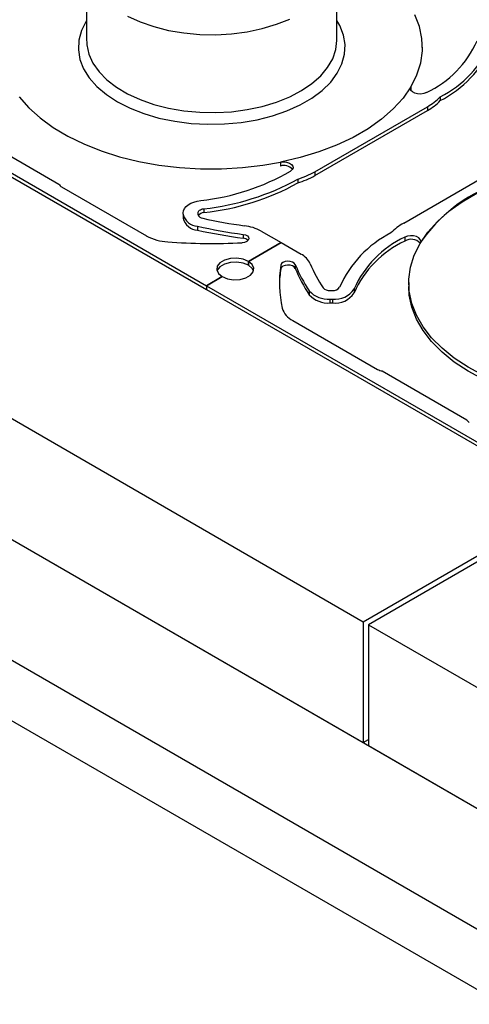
# Model space of a CAD drawing. Header units: inches. Extents: x 370 to 474, y 80 to 168.
# Tile 163 of 170: x 450.32 to 453.36, y 143.29 to 149.95. Entities that reach past the tile are written whole.
import ezdxf

# ---------------------------------------------------------------- set-up
doc = ezdxf.new("R2010")
doc.units = ezdxf.units.IN
doc.header["$LTSCALE"] = 0.5
doc.header["$MEASUREMENT"] = 0
for name, color, linetype in [('APP-M-S', 30, 'Continuous'), ('DIE-M-S', 8, 'Continuous'), ('DIE-M-S3', 8, 'Continuous')]:
    doc.layers.add(name, color=color, linetype=linetype)

msp = doc.modelspace()

# ---------------------------------------------------------------- linework, layer by layer
at = {"layer": 'APP-M-S', "linetype": 'Continuous', "lineweight": 25}
for p, q in [((450.7749, 150.3322), (450.7749, 149.8062)), ((452.4664, 149.8062), (452.4664, 150.3322)), ((450.7711, 149.9356), (450.7397, 149.8728)), ((450.7749, 149.9416), (450.7711, 149.9356)), ((451.0519, 149.9708), (451.1367, 149.9318)), ((451.1367, 149.9318), (451.2293, 149.8994)), ((452.059, 149.9147), (452.1479, 149.9504)), ((452.4868, 149.9062), (452.4664, 149.9416)), ((453.0249, 149.8998), (452.9938, 149.9799)), ((450.7397, 149.8728), (450.7222, 149.8081)), ((451.2293, 149.8994), (451.3284, 149.874)), ((451.3284, 149.874), (451.4323, 149.8562)), ((451.7555, 149.8502), (451.8612, 149.8641)), ((451.8612, 149.8641), (451.9629, 149.8857)), ((451.9629, 149.8857), (452.059, 149.9147)), ((452.5117, 149.8424), (452.4868, 149.9062)), ((453.0421, 149.8184), (453.0249, 149.8998)), ((450.7222, 149.8081), (450.7188, 149.7428)), ((450.7749, 149.8062), (450.7751, 149.7957)), ((450.7751, 149.7957), (450.7766, 149.775)), ((451.4323, 149.8562), (451.5393, 149.8462)), ((451.5393, 149.8462), (451.6476, 149.8442)), ((451.6476, 149.8442), (451.7555, 149.8502)), ((452.4595, 149.7437), (452.4664, 149.8061)), ((452.4664, 149.8061), (452.4664, 149.8062)), ((452.5225, 149.7773), (452.5117, 149.8424)), ((453.0451, 149.7364), (453.0421, 149.8184)), ((448.8276, 149.7404), (451.5853, 148.1484)), ((450.7188, 149.7428), (450.7297, 149.6776)), ((450.7766, 149.775), (450.7905, 149.713)), ((452.4387, 149.6823), (452.4595, 149.7437)), ((452.5192, 149.7119), (452.5225, 149.7773)), ((453.0339, 149.6547), (453.0451, 149.7364)), ((453.0457, 149.7347), (453.0457, 149.76)), ((448.8276, 149.7143), (451.5853, 148.1223)), ((450.7297, 149.6776), (450.7546, 149.6138)), ((450.7905, 149.713), (450.8179, 149.6525)), ((452.4046, 149.6229), (452.4387, 149.6823)), ((452.5016, 149.6473), (452.5192, 149.7119)), ((450.7546, 149.6138), (450.7931, 149.5523)), ((450.8179, 149.6525), (450.8586, 149.5945)), ((450.8586, 149.5945), (450.9118, 149.5399)), ((452.3575, 149.5666), (452.4046, 149.6229)), ((452.4702, 149.5844), (452.5016, 149.6473)), ((453.0087, 149.574), (453.0339, 149.6547)), ((450.7931, 149.5523), (450.8448, 149.4941)), ((450.9118, 149.5399), (450.9766, 149.4898)), ((452.2984, 149.5141), (452.3575, 149.5666)), ((452.3679, 149.468), (452.4254, 149.5243)), ((452.4254, 149.5243), (452.4702, 149.5844)), ((452.9698, 149.4951), (453.0087, 149.574)), ((450.8448, 149.4941), (450.9086, 149.44)), ((450.9766, 149.4898), (451.0519, 149.4448)), ((452.1479, 149.4244), (452.2281, 149.4665)), ((452.2281, 149.4665), (452.2984, 149.5141)), ((452.2986, 149.4162), (452.3679, 149.468)), ((452.9679, 149.4927), (452.9143, 149.4158)), ((452.9643, 149.4806), (452.9679, 149.4927)), ((452.9679, 149.4684), (452.9643, 149.4806)), ((452.9679, 149.4919), (452.9698, 149.4951)), ((452.9679, 149.4927), (452.9679, 149.4684)), ((452.978, 149.4576), (452.9679, 149.4684)), ((452.9938, 149.4493), (452.978, 149.4576)), ((450.3196, 149.4245), (450.3839, 149.3514)), ((450.9086, 149.44), (450.9837, 149.391)), ((450.9837, 149.391), (451.0689, 149.3479)), ((451.0519, 149.4448), (451.1367, 149.4058)), ((451.1367, 149.4058), (451.2293, 149.3734)), ((452.059, 149.3887), (452.1479, 149.4244)), ((452.2186, 149.3699), (452.2986, 149.4162)), ((452.9143, 149.4158), (452.8476, 149.3425)), ((453.0133, 149.4444), (452.9938, 149.4493)), ((453.0346, 149.4435), (453.0133, 149.4444)), ((453.0552, 149.4466), (453.0346, 149.4435)), ((453.0729, 149.4534), (453.0552, 149.4466)), ((453.1663, 149.4252), (453.1663, 149.3991)), ((450.3839, 149.3514), (450.4606, 149.2823)), ((451.0689, 149.3479), (451.1627, 149.3112)), ((451.2293, 149.3734), (451.3284, 149.348)), ((451.3284, 149.348), (451.4323, 149.3302)), ((451.4323, 149.3302), (451.5393, 149.3202)), ((451.6476, 149.3182), (451.7555, 149.3242)), ((451.7555, 149.3242), (451.8612, 149.3381)), ((451.8612, 149.3381), (451.9629, 149.3597)), ((451.9629, 149.3597), (452.059, 149.3887)), ((452.0317, 149.2963), (452.1292, 149.3297)), ((452.1292, 149.3297), (452.2186, 149.3699)), ((452.3182, 148.9185), (453.0798, 149.3582)), ((452.3182, 148.8924), (453.0798, 149.332)), ((452.8476, 149.3425), (452.7685, 149.2734)), ((453.0798, 149.3582), (453.0798, 149.332)), ((450.4606, 149.2823), (450.5487, 149.218)), ((451.1627, 149.3112), (451.2637, 149.2816)), ((451.2637, 149.2816), (451.3704, 149.2595)), ((451.3704, 149.2595), (451.4811, 149.2454)), ((451.5393, 149.3202), (451.6476, 149.3182)), ((451.8191, 149.2518), (451.9278, 149.2702)), ((451.9278, 149.2702), (452.0317, 149.2963)), ((452.7685, 149.2734), (452.6778, 149.2092)), ((450.5487, 149.218), (450.6475, 149.1591)), ((451.4811, 149.2454), (451.5939, 149.2393)), ((451.5939, 149.2393), (451.7072, 149.2415)), ((451.7072, 149.2415), (451.8191, 149.2518)), ((452.6778, 149.2092), (452.5763, 149.1506)), ((450.0159, 149.1646), (450.5879, 148.8345)), ((450.6475, 149.1591), (450.756, 149.1061)), ((452.5763, 149.1506), (452.4651, 149.0982)), ((450.756, 149.1061), (450.8731, 149.0597)), ((450.8731, 149.0597), (450.9976, 149.0202)), ((452.4651, 149.0982), (452.3454, 149.0525)), ((450.9976, 149.0202), (451.1283, 148.9881)), ((452.2183, 149.014), (452.0851, 148.9831)), ((452.3454, 149.0525), (452.2183, 149.014)), ((451.1283, 148.9881), (451.2639, 148.9636)), ((451.2639, 148.9636), (451.403, 148.947)), ((451.403, 148.947), (451.5443, 148.9386)), ((451.5443, 148.9386), (451.6864, 148.9383)), ((451.6864, 148.9383), (451.8278, 148.9461)), ((451.8278, 148.9461), (451.9671, 148.9621)), ((451.9671, 148.9621), (452.0851, 148.9823)), ((452.0851, 148.9831), (452.1062, 148.9852)), ((452.0851, 148.9831), (452.0851, 148.957)), ((452.1062, 148.9852), (452.1272, 148.9831)), ((452.1272, 148.9831), (452.1459, 148.9773)), ((452.1459, 148.9773), (452.1603, 148.9682)), ((452.165, 148.9327), (452.1532, 148.9225)), ((452.1603, 148.9682), (452.1687, 148.9569)), ((452.1704, 148.9446), (452.165, 148.9327)), ((452.1687, 148.9569), (452.1704, 148.9446)), ((452.9193, 148.5715), (453.6184, 148.9751)), ((452.2021, 148.8686), (452.2021, 148.8424)), ((452.3182, 148.9185), (452.3182, 148.8924)), ((450.605, 148.8164), (451.1786, 148.4853)), ((453.3135, 148.7155), (453.4131, 148.774)), ((451.4301, 148.6547), (451.4366, 148.669)), ((451.4366, 148.669), (451.4471, 148.6824)), ((451.4471, 148.6824), (451.4614, 148.6945)), ((451.4614, 148.6945), (451.479, 148.7051)), ((451.479, 148.7051), (451.4995, 148.7139)), ((451.4995, 148.7139), (451.5223, 148.7205)), ((451.5223, 148.7205), (451.5466, 148.7248)), ((451.5391, 148.6582), (451.545, 148.6618)), ((451.545, 148.6618), (451.5518, 148.6647)), ((451.5518, 148.6647), (451.5594, 148.6669)), ((451.5594, 148.6669), (451.5675, 148.6683)), ((451.5675, 148.6683), (451.5675, 148.6422)), ((453.2245, 148.6515), (453.3135, 148.7155)), ((451.428, 148.6401), (451.4301, 148.6547)), ((451.428, 148.6306), (451.428, 148.6401)), ((451.428, 148.6306), (451.428, 148.6045)), ((451.528, 148.6401), (451.5287, 148.645)), ((451.528, 148.6306), (451.528, 148.6401)), ((451.5287, 148.645), (451.5309, 148.6497)), ((451.5309, 148.6497), (451.5344, 148.6542)), ((451.5344, 148.6542), (451.5391, 148.6582)), ((453.147, 148.5828), (453.2245, 148.6515)), ((451.5246, 148.5497), (451.5246, 148.5236)), ((453.0817, 148.51), (453.147, 148.5828)), ((451.8331, 148.4952), (451.8492, 148.4912)), ((451.8331, 148.4952), (451.8331, 148.4691)), ((451.8492, 148.4912), (451.862, 148.4843)), ((451.862, 148.4843), (451.8697, 148.4752)), ((451.8716, 148.4651), (451.8673, 148.4553)), ((451.8697, 148.4752), (451.8716, 148.4651)), ((451.9556, 148.5174), (452.09, 148.4398)), ((452.9439, 148.4831), (452.9261, 148.4763)), ((452.9261, 148.4763), (452.9261, 148.4501)), ((452.9645, 148.4862), (452.9439, 148.4831)), ((452.9857, 148.4852), (452.9645, 148.4862)), ((453.0053, 148.4804), (452.9857, 148.4852)), ((453.021, 148.472), (453.0053, 148.4804)), ((453.0312, 148.4612), (453.021, 148.472)), ((453.0293, 148.4338), (453.0817, 148.51)), ((453.0347, 148.4491), (453.0312, 148.4612)), ((451.8431, 148.4411), (451.8262, 148.4384)), ((451.8574, 148.4469), (451.8431, 148.4411)), ((451.8673, 148.4553), (451.8574, 148.4469)), ((452.09, 148.4398), (451.8689, 148.3121)), ((451.8689, 148.3121), (452.09, 148.4398)), ((452.09, 148.4398), (452.2245, 148.3622)), ((452.9903, 148.3549), (453.0293, 148.4338)), ((453.0312, 148.437), (453.0347, 148.4491)), ((451.7472, 148.331), (451.7075, 148.3203)), ((451.7908, 148.3332), (451.7472, 148.331)), ((451.833, 148.3266), (451.7908, 148.3332)), ((451.8689, 148.3121), (451.833, 148.3266)), ((452.9651, 148.2742), (452.9903, 148.3549)), ((451.6581, 148.2795), (451.6542, 148.2544)), ((451.6766, 148.3024), (451.6581, 148.2795)), ((451.6766, 148.2763), (451.6581, 148.2534)), ((451.7075, 148.3203), (451.6766, 148.3024)), ((451.7075, 148.2941), (451.6766, 148.2763)), ((451.7472, 148.3048), (451.7075, 148.2941)), ((451.7908, 148.307), (451.7472, 148.3048)), ((451.833, 148.3005), (451.7908, 148.307)), ((451.8689, 148.286), (451.833, 148.3005)), ((451.894, 148.2914), (451.8689, 148.3121)), ((451.8689, 148.3121), (451.8689, 148.286)), ((451.8689, 148.286), (451.8689, 148.3121)), ((451.894, 148.2653), (451.8689, 148.286)), ((451.9053, 148.267), (451.894, 148.2914)), ((451.9037, 148.2476), (451.894, 148.2653)), ((451.9015, 148.2419), (451.9053, 148.267)), ((452.0922, 148.2973), (452.0876, 148.2875)), ((452.0876, 148.2875), (452.0876, 148.2614)), ((452.0922, 148.2711), (452.0876, 148.2614)), ((452.1024, 148.3055), (452.0922, 148.2973)), ((452.1024, 148.2794), (452.0922, 148.2711)), ((452.1169, 148.3112), (452.1024, 148.3055)), ((452.1169, 148.2851), (452.1024, 148.2794)), ((452.1339, 148.3137), (452.1169, 148.3112)), ((452.1339, 148.2876), (452.1169, 148.2851)), ((452.1513, 148.3126), (452.1339, 148.3137)), ((452.1513, 148.2865), (452.1339, 148.2876)), ((452.1671, 148.3081), (452.1513, 148.3126)), ((452.1671, 148.282), (452.1513, 148.2865)), ((452.1791, 148.3008), (452.1671, 148.3081)), ((452.1791, 148.2747), (452.1671, 148.282)), ((452.1861, 148.2915), (452.1791, 148.3008)), ((452.1861, 148.2654), (452.1791, 148.2747)), ((452.1861, 148.2915), (452.1861, 148.2654)), ((452.954, 148.1924), (452.9651, 148.2742)), ((451.6907, 148.2093), (451.5853, 148.1484)), ((451.5853, 148.1484), (451.6907, 148.2093)), ((451.6542, 148.2544), (451.6656, 148.23)), ((451.6581, 148.2534), (451.6558, 148.2476)), ((451.6656, 148.23), (451.6907, 148.2093)), ((451.6907, 148.2093), (451.7265, 148.1948)), ((451.7265, 148.1948), (451.7688, 148.1882)), ((451.8124, 148.1904), (451.852, 148.2011)), ((451.852, 148.2011), (451.883, 148.219)), ((451.883, 148.219), (451.9015, 148.2419)), ((451.5853, 148.1484), (451.5853, 148.1223)), ((451.5853, 148.1484), (454.343, 146.5564)), ((451.5853, 148.1484), (451.5853, 148.1223)), ((451.7688, 148.1882), (451.8124, 148.1904)), ((452.9534, 148.1688), (452.9534, 148.1427)), ((452.957, 148.0843), (452.9534, 148.1427)), ((452.957, 148.1104), (452.954, 148.1924)), ((451.5853, 148.1223), (454.343, 146.5303)), ((452.2804, 148.1134), (452.2804, 148.0873)), ((452.4206, 148.1153), (452.437, 148.1153)), ((452.5836, 148.1261), (452.5836, 148.1)), ((452.9741, 148.029), (452.957, 148.1104)), ((452.9741, 148.0029), (452.957, 148.0843)), ((452.4206, 148.0576), (452.437, 148.0576)), ((452.4206, 148.0576), (452.4206, 148.0315)), ((452.4206, 148.0315), (452.437, 148.0315)), ((452.437, 148.0576), (452.437, 148.0315)), ((453.0052, 147.949), (452.9741, 148.029)), ((453.0052, 147.9229), (452.9741, 148.0029)), ((453.05, 147.8712), (453.0052, 147.949)), ((452.1689, 147.9136), (452.7424, 147.5825)), ((453.05, 147.845), (453.0052, 147.9229)), ((453.1079, 147.7963), (453.05, 147.8712)), ((453.1079, 147.7702), (453.05, 147.845)), ((453.1785, 147.7251), (453.1079, 147.7963)), ((453.1785, 147.699), (453.1079, 147.7702)), ((453.261, 147.6584), (453.1785, 147.7251)), ((453.261, 147.6322), (453.1785, 147.699)), ((453.3546, 147.5967), (453.261, 147.6584)), ((453.3546, 147.5705), (453.261, 147.6322)), ((453.4583, 147.5407), (453.3546, 147.5967)), ((452.7737, 147.5726), (453.3456, 147.2425)), ((453.4583, 147.5145), (453.3546, 147.5705))]:
    msp.add_line(p, q, dxfattribs=at)
for centre, radius, start, end in [((452.772, 150.0903), 0.7044, 295.28707, 335.97768), ((452.8289, 150.0922), 0.7475, 296.83355, 336.28028), ((452.8289, 150.0661), 0.7475, 296.83355, 336.28028), ((452.8968, 149.6835), 0.3733, 299.35626, 316.21389), ((452.8968, 149.6574), 0.3733, 299.35626, 316.21389), ((452.1082, 148.881), 0.0795, 42.73498, 106.85022), ((451.3875, 150.2421), 1.5257, 275.98685, 300.1235), ((451.3886, 150.3406), 1.6818, 276.10801, 298.92593), ((452.0347, 149.418), 0.5744, 286.94208, 299.58064), ((452.0347, 149.3919), 0.5744, 286.94208, 299.58064), ((450.6223, 148.8499), 0.0377, 204.21027, 242.8195), ((451.3886, 150.3145), 1.6818, 276.10801, 298.92593), ((453.9037, 147.8438), 1.055, 110.03338, 145.78906), ((451.5299, 148.6542), 0.1046, 192.99063, 267.10773), ((451.5299, 148.628), 0.1046, 192.99063, 267.10773), ((451.5619, 148.6385), 0.0349, 192.99063, 267.10773), ((451.5694, 148.5935), 0.0487, 92.21218, 143.74705), ((452.342, 152.1682), 3.6493, 257.62872, 262.11336), ((452.3417, 152.2757), 3.8145, 257.63156, 262.33851), ((451.7999, 148.2227), 0.3333, 62.14976, 82.85991), ((453.1023, 148.2461), 0.3733, 119.35626, 136.21389), ((451.3427, 148.7882), 0.3445, 241.54529, 266.71466), ((452.3417, 152.2496), 3.8145, 257.63156, 262.33851), ((451.8296, 148.4172), 0.0521, 45.14388, 86.10602), ((453.1702, 147.8375), 0.7475, 116.83355, 156.28028), ((453.227, 147.8394), 0.7044, 115.28707, 155.97768), ((452.9692, 148.3752), 0.0865, 44.73938, 119.88118), ((451.6207, 152.4063), 3.9732, 265.70206, 272.96394), ((453.227, 147.8132), 0.7044, 115.28707, 155.97768), ((452.1538, 148.2328), 0.1474, 25.46638, 61.3439), ((452.8512, 148.1687), 0.7728, 171.16055, 192.84088), ((452.8511, 148.1424), 0.7727, 171.14828, 179.01122), ((453.1284, 148.6768), 1.0181, 202.23841, 213.60016), ((453.1284, 148.6507), 1.0181, 202.23841, 213.60016), ((453.1905, 148.6761), 0.9802, 202.80482, 213.58333), ((452.4161, 148.172), 0.0568, 222.04403, 274.56489), ((452.443, 148.1662), 0.0512, 263.2199, 326.84147), ((452.4071, 148.2276), 0.1705, 222.04403, 274.56489), ((452.4071, 148.2014), 0.1705, 222.04403, 274.56489), ((452.4551, 148.2101), 0.1536, 263.2199, 326.84147), ((452.4551, 148.184), 0.1536, 263.2199, 326.84147), ((452.2297, 148.0375), 0.138, 197.07645, 243.85594), ((452.7831, 147.6567), 0.0846, 241.25669, 263.62675), ((453.38, 147.2579), 0.0377, 204.21027, 242.8195)]:
    msp.add_arc(centre, radius, start, end, dxfattribs=at)
at = {"layer": 'DIE-M-S', "linetype": 'Continuous', "lineweight": 25}
for p, q in [((444.4082, 150.6328), (452.646, 145.8772)), ((444.4082, 149.8162), (452.646, 145.0606)), ((444.4082, 149.8162), (455.934, 143.1625)), ((444.4082, 148.9997), (455.934, 142.346)), ((452.646, 145.8772), (454.0602, 146.6936)), ((454.0955, 146.6732), (452.6813, 145.8568)), ((452.646, 145.8772), (452.646, 145.0606)), ((452.6813, 145.8568), (455.934, 143.979)), ((452.6813, 145.8568), (452.6813, 145.0402)), ((452.646, 145.0606), (452.6813, 145.0811)), ((452.6813, 145.0402), (455.934, 143.1625))]:
    msp.add_line(p, q, dxfattribs=at)
at = {"layer": 'DIE-M-S3', "linetype": 'Continuous', "lineweight": 25}
for p, q in [((444.4082, 148.9997), (455.934, 142.346)), ((444.4082, 148.5914), (455.934, 141.9377))]:
    msp.add_line(p, q, dxfattribs=at)

doc.saveas('drawing.dxf')
